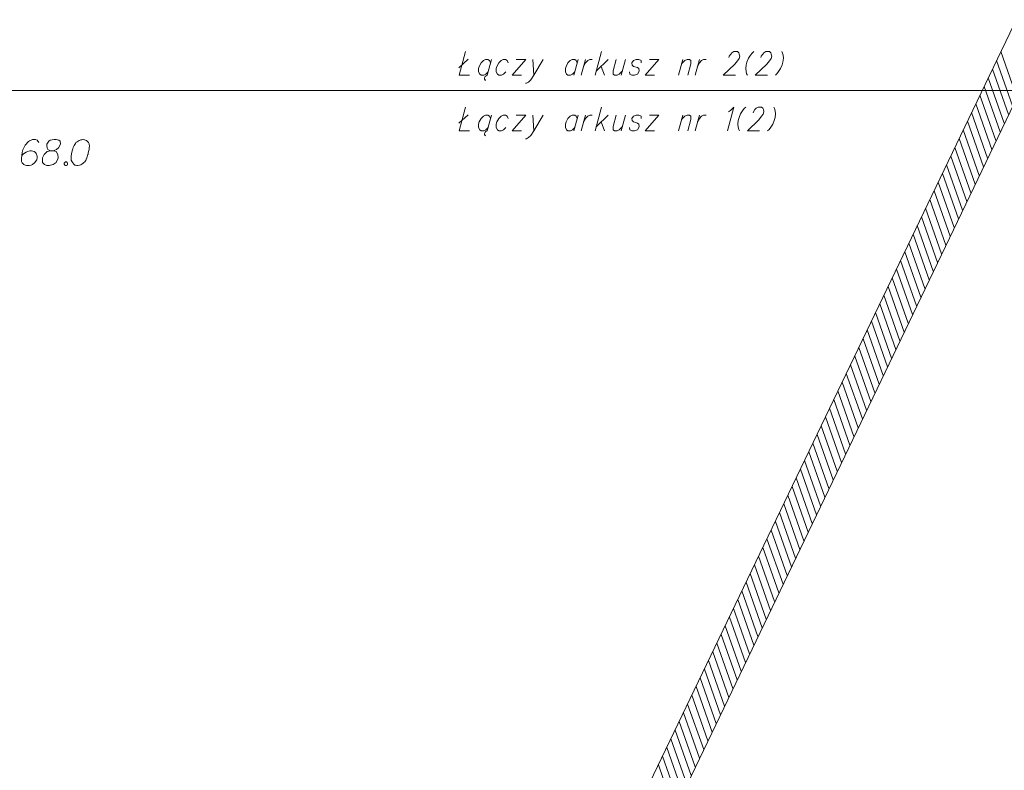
# Model space of a CAD drawing. Header units: metres. Extents: x 5555129 to 5556676, y 5635595 to 5636517.
# Tile 90 of 256: x 5555354 to 5555382, y 5636354 to 5636376. Entities that reach past the tile are written whole.
import ezdxf

# ---------------------------------------------------------------- set-up
doc = ezdxf.new("R2010")
doc.units = ezdxf.units.M
doc.header["$MEASUREMENT"] = 0
for name, color, linetype, lineweight in [('#RAMKA', 7, 'Continuous', 18), ('#skartowane', 7, 'Continuous', 18), ('#zakres', 7, 'Continuous', 18)]:
    doc.layers.add(name, color=color, linetype=linetype, lineweight=lineweight)

# ---------------------------------------------------------------- blocks, each defined once
blk = doc.blocks.new('*U1335')
at = {"layer": '#RAMKA', "linetype": 'ByBlock', "lineweight": 18}
blk.add_line((5555366.492, 5636374.353), (5555366.761, 5636374.597), dxfattribs=at)
at = {"layer": '#RAMKA', "linetype": 'ByBlock', "lineweight": 18, "flags": 128}
blk.add_lwpolyline([(5555366.688, 5636374.82), (5555366.503, 5636374.131), (5555366.806, 5636374.131)], dxfattribs=at)
blk = doc.blocks.new('*U1336')
at = {"layer": '#RAMKA', "linetype": 'ByBlock', "lineweight": 18}
for p, q in [((5555367.437, 5636374.592), (5555367.314, 5636374.131)), ((5555367.286, 5636374.12), (5555367.259, 5636374.098)), ((5555367.314, 5636374.131), (5555367.286, 5636374.12)), ((5555367.241, 5636374.06), (5555367.239, 5636374.022)), ((5555367.239, 5636374.022), (5555367.252, 5636373.995)), ((5555367.259, 5636374.098), (5555367.241, 5636374.06)), ((5555367.252, 5636373.995), (5555367.276, 5636373.99))]:
    blk.add_line(p, q, dxfattribs=at)
at = {"layer": '#RAMKA', "linetype": 'ByBlock', "lineweight": 18, "flags": 128}
blk.add_lwpolyline([(5555367.411, 5636374.494), (5555367.379, 5636374.559), (5555367.338, 5636374.592), (5555367.263, 5636374.592), (5555367.205, 5636374.559), (5555367.137, 5636374.494), (5555367.085, 5636374.391), (5555367.067, 5636374.326), (5555367.066, 5636374.228), (5555367.098, 5636374.163), (5555367.14, 5636374.131), (5555367.214, 5636374.131), (5555367.273, 5636374.163), (5555367.34, 5636374.228)], dxfattribs=at)
blk = doc.blocks.new('*U1337')
at = {"layer": '#RAMKA', "linetype": 'ByBlock', "lineweight": 18}
for p, q in [((5555368.432, 5636374.592), (5555368.035, 5636374.131)), ((5555368.158, 5636374.592), (5555368.432, 5636374.592)), ((5555368.035, 5636374.131), (5555368.308, 5636374.131))]:
    blk.add_line(p, q, dxfattribs=at)
blk = doc.blocks.new('*U1338')
at = {"layer": '#RAMKA', "linetype": 'ByBlock', "lineweight": 18}
blk.add_line((5555368.641, 5636374.592), (5555368.667, 5636374.131), dxfattribs=at)
at = {"layer": '#RAMKA', "linetype": 'ByBlock', "lineweight": 18, "flags": 128}
blk.add_lwpolyline([(5555368.939, 5636374.592), (5555368.667, 5636374.131), (5555368.582, 5636374), (5555368.515, 5636373.935), (5555368.456, 5636373.903), (5555368.431, 5636373.903)], dxfattribs=at)
blk = doc.blocks.new('*U1339')
at = {"layer": '#RAMKA', "linetype": 'ByBlock', "lineweight": 18}
blk.add_line((5555369.955, 5636374.592), (5555369.831, 5636374.131), dxfattribs=at)
at = {"layer": '#RAMKA', "linetype": 'ByBlock', "lineweight": 18, "flags": 128}
blk.add_lwpolyline([(5555369.929, 5636374.494), (5555369.896, 5636374.559), (5555369.855, 5636374.592), (5555369.781, 5636374.592), (5555369.722, 5636374.559), (5555369.655, 5636374.494), (5555369.603, 5636374.391), (5555369.585, 5636374.326), (5555369.584, 5636374.228), (5555369.616, 5636374.163), (5555369.657, 5636374.131), (5555369.732, 5636374.131), (5555369.79, 5636374.163), (5555369.857, 5636374.228)], dxfattribs=at)
blk = doc.blocks.new('*U1340')
at = {"layer": '#RAMKA', "linetype": 'ByBlock', "lineweight": 18}
blk.add_line((5555370.164, 5636374.592), (5555370.04, 5636374.131), dxfattribs=at)
at = {"layer": '#RAMKA', "linetype": 'ByBlock', "lineweight": 18, "flags": 128}
blk.add_lwpolyline([(5555370.11, 5636374.391), (5555370.163, 5636374.494), (5555370.23, 5636374.559), (5555370.288, 5636374.592), (5555370.363, 5636374.592)], dxfattribs=at)
blk = doc.blocks.new('*U1341')
at = {"layer": '#RAMKA', "linetype": 'ByBlock', "lineweight": 18}
for p, q in [((5555370.633, 5636374.82), (5555370.449, 5636374.131)), ((5555370.821, 5636374.592), (5555370.484, 5636374.261)), ((5555370.618, 5636374.391), (5555370.722, 5636374.131))]:
    blk.add_line(p, q, dxfattribs=at)
blk = doc.blocks.new('*U1342')
at = {"layer": '#RAMKA', "linetype": 'ByBlock', "lineweight": 18}
blk.add_line((5555371.329, 5636374.592), (5555371.205, 5636374.131), dxfattribs=at)
at = {"layer": '#RAMKA', "linetype": 'ByBlock', "lineweight": 18, "flags": 128}
blk.add_lwpolyline([(5555371.055, 5636374.592), (5555370.966, 5636374.261), (5555370.965, 5636374.163), (5555371.006, 5636374.131), (5555371.081, 5636374.131), (5555371.139, 5636374.163), (5555371.24, 5636374.261)], dxfattribs=at)
blk = doc.blocks.new('*U1343')
at = {"layer": '#RAMKA', "linetype": 'ByBlock', "lineweight": 18}
for p, q in [((5555372.294, 5636374.592), (5555371.897, 5636374.131)), ((5555372.021, 5636374.592), (5555372.294, 5636374.592)), ((5555371.897, 5636374.131), (5555372.171, 5636374.131))]:
    blk.add_line(p, q, dxfattribs=at)
blk = doc.blocks.new('*U1344')
at = {"layer": '#RAMKA', "linetype": 'ByBlock', "lineweight": 18}
blk.add_line((5555372.986, 5636374.592), (5555372.863, 5636374.131), dxfattribs=at)
at = {"layer": '#RAMKA', "linetype": 'ByBlock', "lineweight": 18, "flags": 128}
blk.add_lwpolyline([(5555372.951, 5636374.462), (5555373.052, 5636374.559), (5555373.111, 5636374.592), (5555373.185, 5636374.592), (5555373.226, 5636374.559), (5555373.225, 5636374.462), (5555373.136, 5636374.131)], dxfattribs=at)
blk = doc.blocks.new('*U1345')
at = {"layer": '#RAMKA', "linetype": 'ByBlock', "lineweight": 18}
blk.add_line((5555373.469, 5636374.592), (5555373.345, 5636374.131), dxfattribs=at)
at = {"layer": '#RAMKA', "linetype": 'ByBlock', "lineweight": 18, "flags": 128}
blk.add_lwpolyline([(5555373.415, 5636374.391), (5555373.468, 5636374.494), (5555373.535, 5636374.559), (5555373.593, 5636374.592), (5555373.668, 5636374.592)], dxfattribs=at)
blk = doc.blocks.new('*U1346')
at = {"layer": '#RAMKA', "linetype": 'ByBlock', "lineweight": 18}
blk.add_line((5555366.492, 5636372.74), (5555366.761, 5636372.984), dxfattribs=at)
at = {"layer": '#RAMKA', "linetype": 'ByBlock', "lineweight": 18, "flags": 128}
blk.add_lwpolyline([(5555366.688, 5636373.207), (5555366.503, 5636372.518), (5555366.806, 5636372.518)], dxfattribs=at)
blk = doc.blocks.new('*U1347')
at = {"layer": '#RAMKA', "linetype": 'ByBlock', "lineweight": 18}
for p, q in [((5555367.437, 5636372.979), (5555367.314, 5636372.518)), ((5555367.241, 5636372.447), (5555367.239, 5636372.409)), ((5555367.239, 5636372.409), (5555367.252, 5636372.382)), ((5555367.259, 5636372.485), (5555367.241, 5636372.447)), ((5555367.286, 5636372.507), (5555367.259, 5636372.485)), ((5555367.314, 5636372.518), (5555367.286, 5636372.507)), ((5555367.252, 5636372.382), (5555367.276, 5636372.377))]:
    blk.add_line(p, q, dxfattribs=at)
at = {"layer": '#RAMKA', "linetype": 'ByBlock', "lineweight": 18, "flags": 128}
blk.add_lwpolyline([(5555367.411, 5636372.881), (5555367.379, 5636372.946), (5555367.338, 5636372.979), (5555367.263, 5636372.979), (5555367.205, 5636372.946), (5555367.137, 5636372.881), (5555367.085, 5636372.778), (5555367.067, 5636372.713), (5555367.066, 5636372.615), (5555367.098, 5636372.55), (5555367.14, 5636372.518), (5555367.214, 5636372.518), (5555367.273, 5636372.55), (5555367.34, 5636372.615)], dxfattribs=at)
blk = doc.blocks.new('*U1348')
at = {"layer": '#RAMKA', "linetype": 'ByBlock', "lineweight": 18}
for p, q in [((5555368.432, 5636372.979), (5555368.035, 5636372.518)), ((5555368.158, 5636372.979), (5555368.432, 5636372.979)), ((5555368.035, 5636372.518), (5555368.308, 5636372.518))]:
    blk.add_line(p, q, dxfattribs=at)
blk = doc.blocks.new('*U1349')
at = {"layer": '#RAMKA', "linetype": 'ByBlock', "lineweight": 18}
blk.add_line((5555368.641, 5636372.979), (5555368.667, 5636372.518), dxfattribs=at)
at = {"layer": '#RAMKA', "linetype": 'ByBlock', "lineweight": 18, "flags": 128}
blk.add_lwpolyline([(5555368.939, 5636372.979), (5555368.667, 5636372.518), (5555368.582, 5636372.388), (5555368.515, 5636372.322), (5555368.456, 5636372.29), (5555368.431, 5636372.29)], dxfattribs=at)
blk = doc.blocks.new('*U1350')
at = {"layer": '#RAMKA', "linetype": 'ByBlock', "lineweight": 18}
blk.add_line((5555369.955, 5636372.979), (5555369.831, 5636372.518), dxfattribs=at)
at = {"layer": '#RAMKA', "linetype": 'ByBlock', "lineweight": 18, "flags": 128}
blk.add_lwpolyline([(5555369.929, 5636372.881), (5555369.896, 5636372.946), (5555369.855, 5636372.979), (5555369.781, 5636372.979), (5555369.722, 5636372.946), (5555369.655, 5636372.881), (5555369.603, 5636372.778), (5555369.585, 5636372.713), (5555369.584, 5636372.615), (5555369.616, 5636372.55), (5555369.657, 5636372.518), (5555369.732, 5636372.518), (5555369.79, 5636372.55), (5555369.857, 5636372.615)], dxfattribs=at)
blk = doc.blocks.new('*U1351')
at = {"layer": '#RAMKA', "linetype": 'ByBlock', "lineweight": 18}
blk.add_line((5555370.164, 5636372.979), (5555370.04, 5636372.518), dxfattribs=at)
at = {"layer": '#RAMKA', "linetype": 'ByBlock', "lineweight": 18, "flags": 128}
blk.add_lwpolyline([(5555370.11, 5636372.778), (5555370.163, 5636372.881), (5555370.23, 5636372.946), (5555370.288, 5636372.979), (5555370.363, 5636372.979)], dxfattribs=at)
blk = doc.blocks.new('*U1352')
at = {"layer": '#RAMKA', "linetype": 'ByBlock', "lineweight": 18}
for p, q in [((5555370.633, 5636373.207), (5555370.449, 5636372.518)), ((5555370.821, 5636372.979), (5555370.484, 5636372.648)), ((5555370.618, 5636372.778), (5555370.722, 5636372.518))]:
    blk.add_line(p, q, dxfattribs=at)
blk = doc.blocks.new('*U1353')
at = {"layer": '#RAMKA', "linetype": 'ByBlock', "lineweight": 18}
blk.add_line((5555371.329, 5636372.979), (5555371.205, 5636372.518), dxfattribs=at)
at = {"layer": '#RAMKA', "linetype": 'ByBlock', "lineweight": 18, "flags": 128}
blk.add_lwpolyline([(5555371.055, 5636372.979), (5555370.966, 5636372.648), (5555370.965, 5636372.55), (5555371.006, 5636372.518), (5555371.081, 5636372.518), (5555371.139, 5636372.55), (5555371.24, 5636372.648)], dxfattribs=at)
blk = doc.blocks.new('*U1354')
at = {"layer": '#RAMKA', "linetype": 'ByBlock', "lineweight": 18}
for p, q in [((5555372.294, 5636372.979), (5555371.897, 5636372.518)), ((5555372.021, 5636372.979), (5555372.294, 5636372.979)), ((5555371.897, 5636372.518), (5555372.171, 5636372.518))]:
    blk.add_line(p, q, dxfattribs=at)
blk = doc.blocks.new('*U1355')
at = {"layer": '#RAMKA', "linetype": 'ByBlock', "lineweight": 18}
blk.add_line((5555372.986, 5636372.979), (5555372.863, 5636372.518), dxfattribs=at)
at = {"layer": '#RAMKA', "linetype": 'ByBlock', "lineweight": 18, "flags": 128}
blk.add_lwpolyline([(5555372.951, 5636372.849), (5555373.052, 5636372.946), (5555373.111, 5636372.979), (5555373.185, 5636372.979), (5555373.226, 5636372.946), (5555373.225, 5636372.849), (5555373.136, 5636372.518)], dxfattribs=at)
blk = doc.blocks.new('*U1356')
at = {"layer": '#RAMKA', "linetype": 'ByBlock', "lineweight": 18}
blk.add_line((5555373.469, 5636372.979), (5555373.345, 5636372.518), dxfattribs=at)
at = {"layer": '#RAMKA', "linetype": 'ByBlock', "lineweight": 18, "flags": 128}
blk.add_lwpolyline([(5555373.415, 5636372.778), (5555373.468, 5636372.881), (5555373.535, 5636372.946), (5555373.593, 5636372.979), (5555373.668, 5636372.979)], dxfattribs=at)

msp = doc.modelspace()

# ---------------------------------------------------------------- linework, layer by layer
at = {"layer": '#RAMKA', "color": 7, "linetype": 'Continuous', "lineweight": 18, "flags": 128}
for points in [[(5555567.54331, 5636516.68638), (5555567.54331, 5636373.68638), (5555311.77024, 5636373.68638), (5555311.77024, 5636516.68638), (5555567.54331, 5636516.68638)], [(5555132.53742, 5636373.68638), (5555132.53742, 5636169.68638), (5555411.81486, 5636169.68638), (5555411.81486, 5636373.68638), (5555132.53742, 5636373.68638)]]:
    msp.add_lwpolyline(points, close=True, dxfattribs=at)
at = {"layer": '#RAMKA', "linetype": 'Continuous', "lineweight": 18, "flags": 128}
for points in [[(5555374.32626, 5636374.65142), (5555374.33498, 5636374.68397), (5555374.37729, 5636374.74907), (5555374.41235, 5636374.78709), (5555374.47082, 5636374.81963), (5555374.57031, 5636374.81963), (5555374.61133, 5636374.78709), (5555374.62602, 5636374.74907), (5555374.63763, 5636374.68397), (5555374.62018, 5636374.61887), (5555374.57369, 5636374.55377), (5555374.49778, 5636374.45613), (5555374.16184, 5636374.13064), (5555374.51423, 5636374.13064)], [(5555375.04489, 5636374.81963), (5555375.00009, 5636374.77624), (5555374.94949, 5636374.71114), (5555374.89307, 5636374.62434), (5555374.84741, 5636374.51584), (5555374.8256, 5636374.43443), (5555374.81311, 5636374.32593), (5555374.82302, 5636374.23913), (5555374.83874, 5636374.17404), (5555374.86027, 5636374.13064)], [(5555375.25459, 5636374.65142), (5555375.26331, 5636374.68397), (5555375.30563, 5636374.74907), (5555375.34069, 5636374.78709), (5555375.39915, 5636374.81963), (5555375.49864, 5636374.81963), (5555375.53967, 5636374.78709), (5555375.55435, 5636374.74907), (5555375.56596, 5636374.68397), (5555375.54852, 5636374.61887), (5555375.50202, 5636374.55377), (5555375.42611, 5636374.45613), (5555375.09017, 5636374.13064), (5555375.44257, 5636374.13064)], [(5555375.85715, 5636374.81963), (5555375.87868, 5636374.77624), (5555375.8944, 5636374.71114), (5555375.90431, 5636374.62434), (5555375.89182, 5636374.51584), (5555375.87, 5636374.43443), (5555375.82435, 5636374.32593), (5555375.76793, 5636374.23913), (5555375.71732, 5636374.17404), (5555375.67253, 5636374.13064)], [(5555367.92287, 5636374.49414), (5555367.89057, 5636374.55924), (5555367.84954, 5636374.59179), (5555367.77493, 5636374.59179), (5555367.71646, 5636374.55924), (5555367.64927, 5636374.49414), (5555367.59677, 5636374.39103), (5555367.57933, 5636374.32593), (5555367.57803, 5636374.22828), (5555367.61034, 5636374.16319), (5555367.65136, 5636374.13064), (5555367.72598, 5636374.13064), (5555367.78444, 5636374.16319), (5555367.85163, 5636374.22828)], [(5555371.78524, 5636374.49414), (5555371.77781, 5636374.55924), (5555371.71192, 5636374.59179), (5555371.6373, 5636374.59179), (5555371.55396, 5636374.55924), (5555371.51165, 5636374.49414), (5555371.51908, 5636374.42905), (5555371.55863, 5636374.39103), (5555371.67428, 5636374.35848), (5555371.7153, 5636374.32593), (5555371.72273, 5636374.26083), (5555371.71401, 5636374.22828), (5555371.67169, 5636374.16319), (5555371.58835, 5636374.13064), (5555371.51373, 5636374.13064), (5555371.44784, 5636374.16319), (5555371.44041, 5636374.22828)], [(5555367.92287, 5636372.88124), (5555367.89057, 5636372.94634), (5555367.84954, 5636372.97889), (5555367.77493, 5636372.97889), (5555367.71646, 5636372.94634), (5555367.64927, 5636372.88124), (5555367.59677, 5636372.77813), (5555367.57933, 5636372.71303), (5555367.57803, 5636372.61538), (5555367.61034, 5636372.55028), (5555367.65136, 5636372.51773), (5555367.72598, 5636372.51773), (5555367.78444, 5636372.55028), (5555367.85163, 5636372.61538)], [(5555371.78524, 5636372.88124), (5555371.77781, 5636372.94634), (5555371.71192, 5636372.97889), (5555371.6373, 5636372.97889), (5555371.55396, 5636372.94634), (5555371.51165, 5636372.88124), (5555371.51908, 5636372.81614), (5555371.55863, 5636372.77813), (5555371.67428, 5636372.74558), (5555371.7153, 5636372.71303), (5555371.72273, 5636372.64793), (5555371.71401, 5636372.61538), (5555371.67169, 5636372.55028), (5555371.58835, 5636372.51773), (5555371.51373, 5636372.51773), (5555371.44784, 5636372.55028), (5555371.44041, 5636372.61538)], [(5555374.3101, 5636373.07107), (5555374.37004, 5636373.10908), (5555374.47082, 5636373.20673), (5555374.2862, 5636372.51773)], [(5555374.81686, 5636373.20673), (5555374.77206, 5636373.16333), (5555374.72146, 5636373.09823), (5555374.66504, 5636373.01144), (5555374.61938, 5636372.90294), (5555374.59757, 5636372.82152), (5555374.58508, 5636372.71303), (5555374.59499, 5636372.62623), (5555374.61071, 5636372.56113), (5555374.63224, 5636372.51773)], [(5555375.02656, 5636373.03852), (5555375.03528, 5636373.07107), (5555375.0776, 5636373.13616), (5555375.11266, 5636373.17418), (5555375.17112, 5636373.20673), (5555375.27061, 5636373.20673), (5555375.31164, 5636373.17418), (5555375.32632, 5636373.13616), (5555375.33793, 5636373.07107), (5555375.32049, 5636373.00597), (5555375.27399, 5636372.94087), (5555375.19808, 5636372.84322), (5555374.86214, 5636372.51773), (5555375.21454, 5636372.51773)], [(5555375.62912, 5636373.20673), (5555375.65065, 5636373.16333), (5555375.66637, 5636373.09823), (5555375.67628, 5636373.01144), (5555375.66379, 5636372.90294), (5555375.64197, 5636372.82152), (5555375.59632, 5636372.71303), (5555375.5399, 5636372.62623), (5555375.48929, 5636372.56113), (5555375.4445, 5636372.51773)]]:
    msp.add_lwpolyline(points, dxfattribs=at)
at = {"layer": '#skartowane', "color": 7, "linetype": 'Continuous', "lineweight": 18, "flags": 128}
for points in [[(5555354.31507, 5636372.18318), (5555354.26783, 5636372.24809), (5555354.21473, 5636372.26585), (5555354.13205, 5636372.26585), (5555354.073, 5636372.24223), (5555354.03757, 5636372.23042), (5555354.008, 5636372.21266), (5555353.91352, 5636372.10637), (5555353.84861, 5636371.96464), (5555353.83085, 5636371.88792), (5555353.80722, 5636371.71663), (5555353.80722, 5636371.6281), (5555353.83085, 5636371.59267), (5555353.87809, 5636371.54542), (5555353.89585, 5636371.53361), (5555353.9549, 5636371.51585), (5555354.03162, 5636371.51585), (5555354.09067, 5636371.52766), (5555354.13205, 5636371.53947), (5555354.19111, 5636371.58671), (5555354.25016, 5636371.6812), (5555354.26783, 5636371.74025), (5555354.26783, 5636371.78749), (5555354.23835, 5636371.8643), (5555354.21473, 5636371.89378), (5555354.17334, 5636371.9174), (5555354.10248, 5636371.93516), (5555354.04938, 5636371.93516), (5555353.98438, 5636371.9174), (5555353.94309, 5636371.89973), (5555353.87223, 5636371.85249), (5555353.8368, 5636371.82292), (5555353.81903, 5636371.80525)], [(5555354.65162, 5636371.94102), (5555354.73429, 5636371.94102), (5555354.75791, 5636371.94697), (5555354.82877, 5636371.97645), (5555354.88196, 5636372.0237), (5555354.94101, 5636372.13594), (5555354.93506, 5636372.21861), (5555354.89377, 5636372.24809), (5555354.8111, 5636372.26585), (5555354.75205, 5636372.26585), (5555354.63981, 5636372.24809), (5555354.60437, 5636372.21861), (5555354.54532, 5636372.12999), (5555354.53946, 5636372.10051), (5555354.55127, 5636372.01189), (5555354.57489, 5636371.97645), (5555354.65162, 5636371.94102), (5555354.55713, 5636371.9174), (5555354.4686, 5636371.82887), (5555354.42136, 5636371.74025), (5555354.41541, 5636371.71077), (5555354.42136, 5636371.59852), (5555354.47446, 5636371.53947), (5555354.54532, 5636371.51585), (5555354.61618, 5636371.51585), (5555354.72843, 5636371.54542), (5555354.8111, 5636371.59852), (5555354.8642, 5636371.70482), (5555354.87015, 5636371.74025), (5555354.8642, 5636371.83473), (5555354.81696, 5636371.9174), (5555354.73429, 5636371.94102)], [(5555355.6023, 5636372.26585), (5555355.59049, 5636372.26585), (5555355.55506, 5636372.2599), (5555355.53144, 5636372.25404), (5555355.51377, 5636372.24809), (5555355.4842, 5636372.23628), (5555355.44877, 5636372.21861), (5555355.41929, 5636372.20085), (5555355.38971, 5636372.17723), (5555355.37204, 5636372.15361), (5555355.35428, 5636372.12413), (5555355.33661, 5636372.09456), (5555355.31885, 5636372.05913), (5555355.30704, 5636372.03551), (5555355.29523, 5636372.00007), (5555355.27756, 5636371.94102), (5555355.2598, 5636371.85249), (5555355.24799, 5636371.78163), (5555355.24799, 5636371.71663), (5555355.25394, 5636371.66939), (5555355.27756, 5636371.61629), (5555355.29523, 5636371.58671), (5555355.3248, 5636371.55128), (5555355.36023, 5636371.52766), (5555355.3779, 5636371.5218), (5555355.41333, 5636371.51585), (5555355.44291, 5636371.51585), (5555355.49015, 5636371.5218), (5555355.53144, 5636371.53361), (5555355.56101, 5636371.55128), (5555355.6023, 5636371.58085), (5555355.62006, 5636371.59852), (5555355.64368, 5636371.62215), (5555355.66135, 5636371.64577), (5555355.67316, 5636371.66353), (5555355.68497, 5636371.69301), (5555355.69092, 5636371.70482), (5555355.70273, 5636371.73439), (5555355.71454, 5636371.76982), (5555355.72635, 5636371.80525), (5555355.73221, 5636371.82887), (5555355.73816, 5636371.84654), (5555355.74402, 5636371.87016), (5555355.75583, 5636371.92335), (5555355.76178, 5636371.95283), (5555355.76764, 5636371.98241), (5555355.77359, 5636372.0237), (5555355.77945, 5636372.07689), (5555355.77945, 5636372.09456), (5555355.77359, 5636372.11818), (5555355.76764, 5636372.1418), (5555355.74997, 5636372.17723), (5555355.73221, 5636372.20085), (5555355.71454, 5636372.21861), (5555355.69092, 5636372.23628), (5555355.6673, 5636372.24809), (5555355.64954, 5636372.25404), (5555355.63187, 5636372.2599), (5555355.6023, 5636372.26585)], [(5555355.08265, 5636371.61629), (5555355.11222, 5636371.61629), (5555355.12989, 5636371.60448), (5555355.14765, 5636371.58085), (5555355.14765, 5636371.55128), (5555355.12989, 5636371.52766), (5555355.11222, 5636371.51585), (5555355.08265, 5636371.51585), (5555355.06498, 5636371.52766), (5555355.04721, 5636371.55128), (5555355.04721, 5636371.58085), (5555355.06498, 5636371.60448), (5555355.08265, 5636371.61629)]]:
    msp.add_lwpolyline(points, dxfattribs=at)
at = {"layer": '#zakres', "color": 134, "linetype": 'Continuous', "lineweight": 18}
for p, q in [((5555370.54918, 5636350.51624), (5555384.09918, 5636378.76624)), ((5555371.45082, 5636350.08376), (5555385.00082, 5636378.33376)), ((5555382.67543, 5636373.49724), (5555382.21097, 5636374.81795)), ((5555382.55434, 5636373.24478), (5555382.08988, 5636374.56549)), ((5555382.43325, 5636372.99232), (5555381.96879, 5636374.31303)), ((5555382.31215, 5636372.73985), (5555381.84769, 5636374.06057)), ((5555382.06997, 5636372.23493), (5555381.60551, 5636373.55564)), ((5555382.19106, 5636372.48739), (5555381.7266, 5636373.8081)), ((5555381.94888, 5636371.98247), (5555381.48442, 5636373.30318)), ((5555381.82779, 5636371.73001), (5555381.36333, 5636373.05072)), ((5555381.70669, 5636371.47755), (5555381.24223, 5636372.79826)), ((5555381.5856, 5636371.22509), (5555381.12114, 5636372.5458)), ((5555381.46451, 5636370.97263), (5555381.00005, 5636372.29334)), ((5555381.34342, 5636370.72016), (5555380.87896, 5636372.04087)), ((5555381.22233, 5636370.4677), (5555380.75786, 5636371.78841)), ((5555380.98014, 5636369.96278), (5555380.51568, 5636371.28349)), ((5555381.10123, 5636370.21524), (5555380.63677, 5636371.53595)), ((5555380.85905, 5636369.71032), (5555380.39459, 5636371.03103)), ((5555380.73796, 5636369.45786), (5555380.2735, 5636370.77857)), ((5555380.61686, 5636369.2054), (5555380.1524, 5636370.52611)), ((5555380.49577, 5636368.95293), (5555380.03131, 5636370.27365)), ((5555380.37468, 5636368.70047), (5555379.91022, 5636370.02118)), ((5555380.25359, 5636368.44801), (5555379.78913, 5636369.76872)), ((5555380.0114, 5636367.94309), (5555379.54694, 5636369.2638)), ((5555380.1325, 5636368.19555), (5555379.66804, 5636369.51626)), ((5555379.89031, 5636367.69063), (5555379.42585, 5636369.01134)), ((5555379.76922, 5636367.43817), (5555379.30476, 5636368.75888)), ((5555379.64813, 5636367.18571), (5555379.18367, 5636368.50642)), ((5555379.52704, 5636366.93324), (5555379.06258, 5636368.25395)), ((5555379.40594, 5636366.68078), (5555378.94148, 5636368.00149)), ((5555379.28485, 5636366.42832), (5555378.82039, 5636367.74903)), ((5555379.16376, 5636366.17586), (5555378.6993, 5636367.49657)), ((5555378.92158, 5636365.67094), (5555378.45712, 5636366.99165)), ((5555379.04267, 5636365.9234), (5555378.57821, 5636367.24411)), ((5555378.80048, 5636365.41848), (5555378.33602, 5636366.73919)), ((5555378.67939, 5636365.16602), (5555378.21493, 5636366.48673)), ((5555378.5583, 5636364.91355), (5555378.09384, 5636366.23426)), ((5555378.43721, 5636364.66109), (5555377.97275, 5636365.9818)), ((5555378.31612, 5636364.40863), (5555377.85166, 5636365.72934)), ((5555378.19502, 5636364.15617), (5555377.73056, 5636365.47688)), ((5555378.07393, 5636363.90371), (5555377.60947, 5636365.22442)), ((5555377.83175, 5636363.39879), (5555377.36729, 5636364.7195)), ((5555377.95284, 5636363.65125), (5555377.48838, 5636364.97196)), ((5555377.71066, 5636363.14632), (5555377.2462, 5636364.46704)), ((5555377.58956, 5636362.89386), (5555377.1251, 5636364.21457)), ((5555377.46847, 5636362.6414), (5555377.00401, 5636363.96211)), ((5555377.34738, 5636362.38894), (5555376.88292, 5636363.70965)), ((5555377.22629, 5636362.13648), (5555376.76183, 5636363.45719)), ((5555377.1052, 5636361.88402), (5555376.64073, 5636363.20473)), ((5555376.86301, 5636361.3791), (5555376.39855, 5636362.69981)), ((5555376.9841, 5636361.63156), (5555376.51964, 5636362.95227)), ((5555376.74192, 5636361.12663), (5555376.27746, 5636362.44734)), ((5555376.62083, 5636360.87417), (5555376.15637, 5636362.19488)), ((5555376.49973, 5636360.62171), (5555376.03527, 5636361.94242)), ((5555376.37864, 5636360.36925), (5555375.91418, 5636361.68996)), ((5555376.25755, 5636360.11679), (5555375.79309, 5636361.4375)), ((5555376.13646, 5636359.86433), (5555375.672, 5636361.18504)), ((5555376.01537, 5636359.61187), (5555375.55091, 5636360.93258)), ((5555375.77318, 5636359.10694), (5555375.30872, 5636360.42765)), ((5555375.89427, 5636359.35941), (5555375.42981, 5636360.68012)), ((5555375.65209, 5636358.85448), (5555375.18763, 5636360.17519)), ((5555375.531, 5636358.60202), (5555375.06654, 5636359.92273)), ((5555375.40991, 5636358.34956), (5555374.94545, 5636359.67027)), ((5555375.28881, 5636358.0971), (5555374.82435, 5636359.41781)), ((5555375.16772, 5636357.84464), (5555374.70326, 5636359.16535)), ((5555375.04663, 5636357.59218), (5555374.58217, 5636358.91289)), ((5555374.80445, 5636357.08725), (5555374.33999, 5636358.40796)), ((5555374.92554, 5636357.33971), (5555374.46108, 5636358.66043)), ((5555374.68335, 5636356.83479), (5555374.21889, 5636358.1555)), ((5555374.56226, 5636356.58233), (5555374.0978, 5636357.90304)), ((5555374.44117, 5636356.32987), (5555373.97671, 5636357.65058)), ((5555374.32008, 5636356.07741), (5555373.85562, 5636357.39812)), ((5555374.19899, 5636355.82495), (5555373.73453, 5636357.14566)), ((5555374.07789, 5636355.57249), (5555373.61343, 5636356.8932)), ((5555373.9568, 5636355.32002), (5555373.49234, 5636356.64073)), ((5555373.71462, 5636354.8151), (5555373.25016, 5636356.13581)), ((5555373.83571, 5636355.06756), (5555373.37125, 5636356.38827)), ((5555373.59353, 5636354.56264), (5555373.12906, 5636355.88335)), ((5555373.47243, 5636354.31018), (5555373.00797, 5636355.63089)), ((5555373.35134, 5636354.05772), (5555372.88688, 5636355.37843)), ((5555373.23025, 5636353.80526), (5555372.76579, 5636355.12597)), ((5555373.10916, 5636353.55279), (5555372.6447, 5636354.87351)), ((5555372.98807, 5636353.30033), (5555372.5236, 5636354.62104)), ((5555372.86697, 5636353.04787), (5555372.40251, 5636354.36858)), ((5555372.74588, 5636352.79541), (5555372.28142, 5636354.11612))]:
    msp.add_line(p, q, dxfattribs=at)

# ---------------------------------------------------------------- block references
at = {"layer": '#RAMKA', "linetype": 'Continuous', "lineweight": 18}
for name in ['*U1335', '*U1341', '*U1336', '*U1337', '*U1338', '*U1339', '*U1340', '*U1342', '*U1343', '*U1344', '*U1345', '*U1346', '*U1347', '*U1348', '*U1349', '*U1350', '*U1351', '*U1352', '*U1353', '*U1354', '*U1355', '*U1356']:
    msp.add_blockref(name, (0, 0), dxfattribs=at)

doc.saveas('drawing.dxf')
